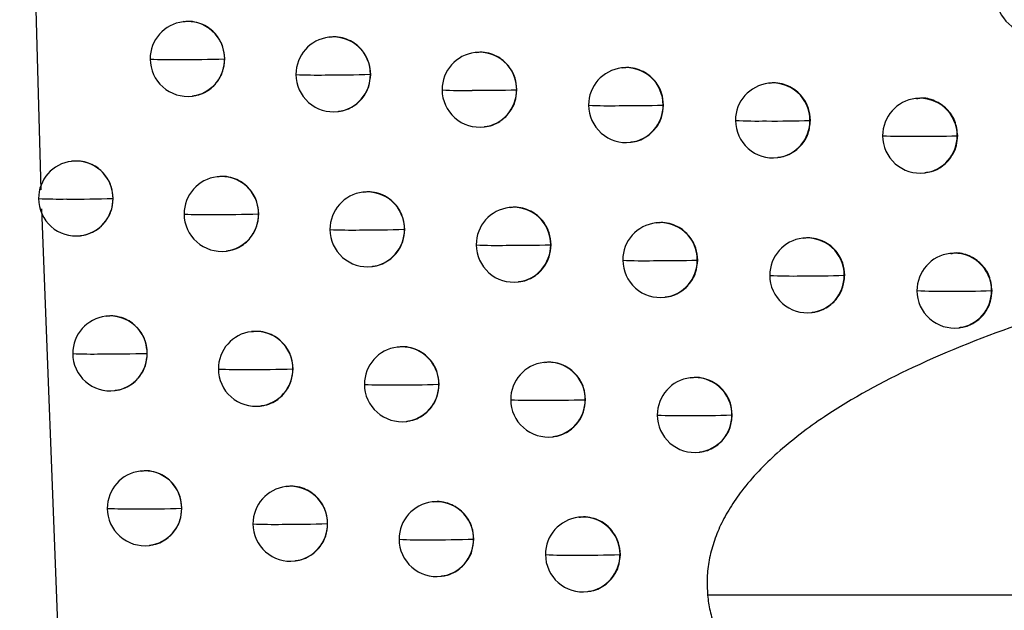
# Model space of a CAD drawing. Header units: millimetres. Extents: x 25 to 1229, y -261 to 1180.
# Tile 155 of 224: x 654 to 668, y 330 to 338. Entities that reach past the tile are written whole.
import ezdxf

# ---------------------------------------------------------------- set-up
doc = ezdxf.new("R2010")
doc.units = ezdxf.units.MM

msp = doc.modelspace()

# ---------------------------------------------------------------- linework, layer by layer
at = {"color": 7, "linetype": 'Continuous', "lineweight": 25}
for p, q in [((654.498, 345.73), (654.781, 335.815)), ((656.687, 338.063), (656.678, 338.062)), ((658.632, 337.857), (658.624, 337.856)), ((660.581, 337.651), (660.573, 337.65)), ((657.233, 337.565), (657.232, 337.565)), ((659.18, 337.359), (659.178, 337.359)), ((662.536, 337.446), (662.528, 337.445)), ((664.495, 337.242), (664.487, 337.241)), ((656.797, 337.069), (656.804, 337.07)), ((661.131, 337.154), (661.127, 337.154)), ((663.087, 336.949), (663.082, 336.949)), ((666.458, 337.038), (666.451, 337.037)), ((658.743, 336.863), (658.749, 336.863)), ((665.047, 336.745), (665.041, 336.744)), ((665.041, 336.744), (665.041, 336.744)), ((660.692, 336.657), (660.699, 336.658)), ((667.012, 336.541), (667.005, 336.54)), ((667.005, 336.54), (667.005, 336.54)), ((662.647, 336.452), (662.654, 336.453)), ((655.198, 336.199), (655.189, 336.198)), ((664.606, 336.248), (664.613, 336.249)), ((666.57, 336.044), (666.577, 336.045)), ((657.139, 335.992), (657.131, 335.991)), ((659.086, 335.786), (659.078, 335.785)), ((655.744, 335.701), (655.743, 335.701)), ((654.789, 335.562), (655.176, 325.575)), ((657.687, 335.495), (657.685, 335.495)), ((661.037, 335.581), (661.029, 335.58)), ((662.992, 335.376), (662.984, 335.375)), ((659.634, 335.289), (659.632, 335.289)), ((655.308, 335.205), (655.315, 335.206)), ((664.952, 335.172), (664.944, 335.171)), ((657.25, 334.999), (657.257, 334.999)), ((661.586, 335.084), (661.583, 335.084)), ((666.916, 334.968), (666.909, 334.967)), ((663.543, 334.879), (663.538, 334.879)), ((659.197, 334.793), (659.203, 334.793)), ((661.148, 334.587), (661.154, 334.588)), ((665.498, 334.675), (665.498, 334.675)), ((665.504, 334.675), (665.498, 334.675)), ((667.47, 334.472), (667.463, 334.471)), ((667.463, 334.471), (667.463, 334.471)), ((663.103, 334.382), (663.11, 334.383)), ((665.063, 334.178), (665.07, 334.179)), ((655.654, 334.13), (655.645, 334.128)), ((657.597, 333.923), (657.589, 333.922)), ((667.028, 333.974), (667.035, 333.975)), ((659.544, 333.717), (659.536, 333.716)), ((656.2, 333.632), (656.199, 333.632)), ((658.144, 333.426), (658.143, 333.426)), ((661.496, 333.512), (661.488, 333.511)), ((663.453, 333.307), (663.445, 333.306)), ((655.764, 333.136), (655.771, 333.136)), ((660.093, 333.22), (660.09, 333.22)), ((662.046, 333.015), (662.042, 333.015)), ((657.708, 332.929), (657.714, 332.93)), ((664.004, 332.811), (663.999, 332.81)), ((659.655, 332.723), (659.662, 332.724)), ((661.607, 332.518), (661.614, 332.519)), ((663.564, 332.313), (663.571, 332.314)), ((656.115, 332.061), (656.106, 332.06)), ((658.059, 331.855), (658.05, 331.854)), ((656.661, 331.564), (656.66, 331.564)), ((660.007, 331.649), (659.999, 331.648)), ((661.96, 331.444), (661.952, 331.443)), ((658.606, 331.358), (658.604, 331.357)), ((656.225, 331.067), (656.231, 331.068)), ((660.556, 331.152), (660.553, 331.152)), ((662.511, 330.947), (662.506, 330.947)), ((658.169, 330.861), (658.176, 330.862)), ((660.118, 330.655), (660.125, 330.656)), ((662.071, 330.45), (662.078, 330.451)), ((674.699, 330.403), (663.675, 330.403))]:
    msp.add_line(p, q, dxfattribs=at)
at = {"color": 7, "linetype": 'Continuous', "lineweight": 25, "flags": 128}
for points in [[(663.538, 334.879), (663.538, 334.879), (663.538, 334.879), (663.538, 334.879), (663.538, 334.879), (663.538, 334.879), (663.538, 334.879), (663.538, 334.879), (663.538, 334.879)], [(663.999, 332.81), (663.999, 332.81), (663.999, 332.81), (663.999, 332.81), (663.999, 332.81), (663.999, 332.81), (663.999, 332.81), (663.999, 332.81), (663.999, 332.81)]]:
    msp.add_lwpolyline(points, dxfattribs=at)
at = {"color": 7, "linetype": 'Continuous', "lineweight": 25}
for centre, radius, start, end in [((668.024, 338.408), 0.5, 180.1127, 276.8344), ((656.738, 337.565), 0.5, 96.8344, 180.1892), ((656.735, 337.567), 0.498, 359.8536, 96.4948), ((658.683, 337.359), 0.5, 96.8344, 180.1831), ((658.68, 337.361), 0.498, 359.843, 96.4947), ((660.633, 337.154), 0.5, 96.8344, 180.1733), ((660.63, 337.156), 0.498, 359.8307, 96.4946), ((656.738, 337.565), 0.5, 180.1892, 276.8344), ((656.509, 343.116), 5.559, 267.2085, 271.1647), ((656.732, 352.982), 15.424, 269.589, 271.8583), ((656.736, 337.561), 0.496, 277.0816, 0.4596), ((656.727, 337.564), 0.505, 0.1487, 0.2186), ((658.683, 337.359), 0.5, 180.1831, 276.8344), ((658.46, 342.855), 5.505, 267.119, 271.195), ((658.685, 351.988), 14.636, 269.568, 271.9293), ((658.681, 337.355), 0.496, 277.0816, 0.4597), ((658.672, 337.358), 0.505, 0.1487, 0.208), ((662.587, 336.949), 0.5, 96.8344, 180.1604), ((662.584, 336.951), 0.498, 359.8174, 96.4945), ((664.547, 336.744), 0.5, 96.8344, 180.1452), ((664.543, 336.746), 0.498, 359.8037, 96.4944), ((660.633, 337.154), 0.5, 180.1733, 276.8344), ((660.416, 342.686), 5.542, 267.0765, 271.2053), ((660.642, 351.272), 14.126, 269.5539, 271.969), ((660.631, 337.15), 0.496, 277.0816, 0.4597), ((660.622, 337.152), 0.505, 0.1487, 0.1957), ((662.587, 336.949), 0.5, 180.1604, 276.8344), ((662.376, 342.607), 5.667, 267.0805, 271.1963), ((662.604, 350.795), 13.854, 269.5468, 271.9775), ((662.586, 336.945), 0.496, 277.0816, 0.4597), ((662.577, 336.947), 0.505, 0.1487, 0.1824), ((666.51, 336.54), 0.5, 96.8344, 180.1282), ((666.507, 336.542), 0.498, 359.7903, 96.4943), ((664.547, 336.744), 0.5, 180.1452, 276.8344), ((664.341, 342.621), 5.885, 267.1302, 271.1688), ((664.57, 350.539), 13.803, 269.5471, 271.9546), ((664.545, 336.74), 0.496, 277.0815, 0.4597), ((666.541, 350.511), 13.979, 269.555, 271.9003), ((666.509, 336.536), 0.496, 277.0815, 0.4598), ((666.51, 336.54), 0.5, 180.1282, 276.8344), ((666.311, 342.743), 6.211, 267.225, 271.1232), ((655.249, 335.701), 0.5, 96.8344, 180.1911), ((655.246, 335.703), 0.498, 359.86, 96.4949), ((657.191, 335.495), 0.5, 96.8344, 180.1883), ((657.187, 335.497), 0.498, 359.8511, 96.4948), ((659.137, 335.289), 0.5, 96.8344, 180.1814), ((659.134, 335.291), 0.498, 359.8402, 96.4947), ((655.249, 335.701), 0.5, 180.1911, 276.8344), ((655.015, 341.351), 5.657, 267.2999, 271.1314), ((655.238, 351.88), 16.186, 269.6078, 271.7898), ((655.247, 335.697), 0.496, 277.0816, 0.4596), ((655.238, 335.7), 0.505, 0.1487, 0.2249), ((657.191, 335.495), 0.5, 180.1883, 276.8344), ((656.963, 341.01), 5.524, 267.1742, 271.1772), ((657.187, 350.64), 15.152, 269.5819, 271.8841), ((657.189, 335.491), 0.496, 277.0816, 0.4596), ((657.18, 335.494), 0.505, 0.1487, 0.2161), ((661.088, 335.084), 0.5, 96.8344, 180.1711), ((661.085, 335.086), 0.498, 359.8278, 96.4946), ((663.044, 334.879), 0.5, 96.8344, 180.1579), ((663.04, 334.881), 0.498, 359.8145, 96.4945), ((659.137, 335.289), 0.5, 180.1814, 276.8344), ((658.915, 340.77), 5.49, 267.0954, 271.2029), ((659.141, 349.723), 14.442, 269.5626, 271.9479), ((659.135, 335.285), 0.496, 277.0816, 0.4597), ((659.126, 335.288), 0.505, 0.1487, 0.2052), ((665.004, 334.675), 0.5, 96.8344, 180.1424), ((665.001, 334.676), 0.498, 359.801, 96.4944), ((661.088, 335.084), 0.5, 180.1711, 276.8344), ((660.872, 340.618), 5.543, 267.0627, 271.2092), ((661.099, 349.067), 13.991, 269.5499, 271.9809), ((661.086, 335.08), 0.496, 277.0816, 0.4597), ((661.077, 335.082), 0.505, 0.1487, 0.1928), ((666.968, 334.471), 0.5, 96.8344, 180.1254), ((666.965, 334.473), 0.498, 359.7878, 96.4943), ((663.044, 334.879), 0.5, 180.1579, 276.8344), ((662.834, 340.553), 5.683, 267.0754, 271.1968), ((663.062, 348.637), 13.766, 269.5443, 271.9833), ((663.042, 334.875), 0.496, 277.0816, 0.4597), ((665.004, 334.675), 0.5, 180.1424, 276.8344), ((664.8, 340.581), 5.915, 267.1329, 271.1662), ((665.029, 348.423), 13.756, 269.546, 271.955), ((665.002, 334.671), 0.496, 277.0815, 0.4597), ((666.968, 334.471), 0.5, 180.1254, 276.8344), ((666.77, 340.719), 6.256, 267.2345, 271.118), ((667.001, 348.433), 13.97, 269.5551, 271.8958), ((666.967, 334.467), 0.496, 277.0815, 0.4598), ((655.705, 333.632), 0.5, 96.8344, 180.191), ((655.702, 333.634), 0.498, 359.8578, 96.4948), ((657.648, 333.426), 0.5, 96.8344, 180.1873), ((657.645, 333.428), 0.498, 359.8486, 96.4948), ((659.596, 333.22), 0.5, 96.8344, 180.1797), ((659.592, 333.222), 0.498, 359.8374, 96.4947), ((655.705, 333.632), 0.5, 180.191, 276.8344), ((655.473, 339.226), 5.602, 267.2567, 271.1476), ((655.696, 349.465), 15.84, 269.5994, 271.8215), ((655.703, 333.628), 0.496, 277.0816, 0.4596), ((655.694, 333.631), 0.505, 0.1487, 0.2228), ((657.648, 333.426), 0.5, 180.1873, 276.8344), ((657.422, 338.911), 5.494, 267.1426, 271.1885), ((657.646, 348.321), 14.903, 269.5752, 271.9082), ((657.646, 333.422), 0.496, 277.0816, 0.4597), ((657.637, 333.424), 0.505, 0.1487, 0.2135), ((661.548, 333.015), 0.5, 96.8344, 180.1688), ((661.545, 333.017), 0.498, 359.8249, 96.4946), ((663.504, 332.81), 0.5, 96.8344, 180.1553), ((663.501, 332.812), 0.498, 359.8116, 96.4945), ((659.596, 333.22), 0.5, 180.1797, 276.8344), ((659.375, 338.69), 5.479, 267.0742, 271.2099), ((659.601, 347.476), 14.264, 269.5574, 271.9649), ((659.594, 333.216), 0.496, 277.0816, 0.4597), ((659.585, 333.219), 0.505, 0.1487, 0.2024), ((661.548, 333.015), 0.5, 180.1688, 276.8344), ((661.333, 338.554), 5.548, 267.0509, 271.2124), ((661.56, 346.874), 13.868, 269.5463, 271.9915), ((661.546, 333.011), 0.496, 277.0816, 0.4597), ((661.537, 333.013), 0.505, 0.1487, 0.1899), ((663.504, 332.81), 0.5, 180.1553, 276.8344), ((663.296, 338.503), 5.702, 267.0721, 271.1966), ((663.524, 346.49), 13.688, 269.5422, 271.988), ((663.503, 332.806), 0.496, 277.0816, 0.4597), ((656.166, 331.564), 0.5, 96.8344, 180.1906), ((656.162, 331.566), 0.498, 359.8556, 96.4948), ((658.11, 331.357), 0.5, 96.8344, 180.186), ((658.107, 331.359), 0.498, 359.8459, 96.4947), ((656.166, 331.564), 0.5, 180.1906, 276.8344), ((655.935, 337.11), 5.554, 267.2165, 271.1626), ((656.159, 347.079), 15.523, 269.5915, 271.8512), ((656.164, 331.56), 0.496, 277.0816, 0.4596), ((656.155, 331.562), 0.505, 0.1487, 0.2205), ((660.059, 331.152), 0.5, 96.8344, 180.1778), ((660.055, 331.154), 0.498, 359.8345, 96.4946), ((662.012, 330.947), 0.5, 96.8344, 180.1665), ((662.009, 330.949), 0.498, 359.8219, 96.4945), ((658.11, 331.357), 0.5, 180.186, 276.8344), ((657.885, 336.818), 5.469, 267.1135, 271.1988), ((658.11, 346.024), 14.674, 269.5689, 271.9305), ((658.108, 331.353), 0.496, 277.0816, 0.4597), ((658.099, 331.356), 0.505, 0.1487, 0.2109), ((660.059, 331.152), 0.5, 180.1778, 276.8344), ((659.84, 336.614), 5.471, 267.0552, 271.2159), ((660.066, 345.244), 14.1, 269.5527, 271.9804), ((660.057, 331.148), 0.496, 277.0816, 0.4597), ((660.048, 331.15), 0.505, 0.1487, 0.1995), ((662.012, 330.947), 0.5, 180.1665, 276.8344), ((661.799, 336.494), 5.556, 267.0411, 271.2147), ((662.026, 344.694), 13.756, 269.543, 272.0008), ((662.01, 330.943), 0.496, 277.0816, 0.4597), ((662.001, 330.945), 0.505, 0.1487, 0.1869)]:
    msp.add_arc(centre, radius, start, end, dxfattribs=at)
for points, knots in [([(673.039, 337.799), (672.816, 338.815), (672.373, 340.84), (671.723, 343.868), (671.086, 346.874), (670.463, 349.86), (669.854, 352.824), (669.258, 355.767), (668.677, 358.689), (668.108, 361.589), (667.552, 364.468), (667.009, 367.325), (666.479, 370.161), (665.961, 372.974), (665.455, 375.766), (664.962, 378.536), (664.48, 381.285), (664.01, 384.011), (663.551, 386.715), (663.104, 389.398), (662.668, 392.058), (662.242, 394.696), (661.828, 397.312), (661.423, 399.906), (661.03, 402.477), (660.646, 405.026), (660.272, 407.553), (659.909, 410.057), (659.555, 412.539), (659.21, 414.998), (658.986, 416.63), (658.874, 417.442)], [0, 0, 0, 0, 0.038566, 0.07684, 0.114823, 0.152513, 0.189913, 0.22702, 0.263836, 0.30036, 0.336593, 0.372534, 0.408183, 0.44354, 0.478606, 0.513381, 0.547863, 0.582054, 0.615954, 0.649562, 0.682878, 0.715902, 0.748635, 0.781076, 0.813226, 0.845084, 0.87665, 0.907925, 0.938908, 0.9696, 1, 1, 1, 1]), ([(657.233, 337.565), (657.229, 337.618), (657.218, 337.731), (657.145, 337.864), (657.055, 337.957), (656.966, 338.016), (656.86, 338.055), (656.764, 338.071), (656.706, 338.062), (656.687, 338.059)], [0, 0, 0, 0, 0.185992, 0.40244, 0.522691, 0.650664, 0.786361, 0.929784, 1, 1, 1, 1]), ([(659.18, 337.359), (659.175, 337.412), (659.164, 337.526), (659.09, 337.658), (659, 337.751), (658.911, 337.811), (658.805, 337.849), (658.709, 337.865), (658.651, 337.856), (658.632, 337.853)], [0, 0, 0, 0, 0.187055, 0.403886, 0.524063, 0.651778, 0.787032, 0.929825, 1, 1, 1, 1]), ([(661.131, 337.154), (661.126, 337.207), (661.115, 337.321), (661.04, 337.454), (660.949, 337.546), (660.86, 337.605), (660.755, 337.644), (660.659, 337.66), (660.601, 337.65), (660.582, 337.647)], [0, 0, 0, 0, 0.188249, 0.405502, 0.52559, 0.653013, 0.787767, 0.929853, 1, 1, 1, 1]), ([(656.803, 337.073), (656.822, 337.075), (656.877, 337.079), (656.962, 337.114), (657.051, 337.17), (657.142, 337.262), (657.218, 337.395), (657.229, 337.511), (657.233, 337.565)], [0, 0, 0, 0, 0.080328, 0.235092, 0.382133, 0.521458, 0.775906, 1, 1, 1, 1]), ([(658.749, 336.867), (658.767, 336.868), (658.822, 336.873), (658.907, 336.907), (658.996, 336.963), (659.087, 337.055), (659.164, 337.188), (659.175, 337.305), (659.18, 337.359)], [0, 0, 0, 0, 0.079452, 0.233544, 0.380187, 0.519384, 0.774365, 1, 1, 1, 1]), ([(663.087, 336.949), (663.082, 337.003), (663.071, 337.117), (662.995, 337.25), (662.904, 337.342), (662.814, 337.401), (662.709, 337.439), (662.613, 337.455), (662.555, 337.445), (662.536, 337.442)], [0, 0, 0, 0, 0.189795, 0.40758, 0.527548, 0.654587, 0.788696, 0.929871, 1, 1, 1, 1]), ([(665.047, 336.745), (665.042, 336.799), (665.031, 336.915), (664.953, 337.048), (664.861, 337.14), (664.772, 337.198), (664.667, 337.235), (664.572, 337.25), (664.514, 337.241), (664.495, 337.238)], [0, 0, 0, 0, 0.19259, 0.411318, 0.53106, 0.657404, 0.790346, 0.929882, 1, 1, 1, 1]), ([(660.699, 336.661), (660.717, 336.663), (660.772, 336.667), (660.856, 336.701), (660.945, 336.757), (661.037, 336.848), (661.115, 336.981), (661.126, 337.099), (661.131, 337.154)], [0, 0, 0, 0, 0.07788, 0.230817, 0.376772, 0.515746, 0.771649, 1, 1, 1, 1]), ([(662.653, 336.456), (662.671, 336.458), (662.725, 336.462), (662.808, 336.495), (662.896, 336.549), (662.99, 336.639), (663.07, 336.774), (663.081, 336.893), (663.087, 336.949)], [0, 0, 0, 0, 0.074849, 0.225603, 0.370253, 0.508801, 0.766452, 1, 1, 1, 1]), ([(667.012, 336.541), (667.004, 336.607), (666.989, 336.737), (666.874, 336.905), (666.711, 337.012), (666.56, 337.054), (666.479, 337.034), (666.46, 337.03)], [0, 0, 0, 0, 0.232594, 0.465187, 0.697781, 0.930374, 1, 1, 1, 1]), ([(664.613, 336.252), (664.629, 336.253), (664.68, 336.257), (664.76, 336.287), (664.848, 336.338), (664.943, 336.426), (665.029, 336.562), (665.041, 336.685), (665.047, 336.745)], [0, 0, 0, 0, 0.067867, 0.213637, 0.355307, 0.492878, 0.754531, 1, 1, 1, 1]), ([(666.576, 336.049), (666.602, 336.052), (666.686, 336.06), (666.794, 336.119), (666.89, 336.206), (666.955, 336.298), (667.002, 336.412), (667.009, 336.497), (667.012, 336.541)], [0, 0, 0, 0, 0.108859, 0.352184, 0.49425, 0.649585, 0.818173, 1, 1, 1, 1]), ([(655.744, 335.701), (655.739, 335.752), (655.73, 335.86), (655.648, 336.016), (655.533, 336.122), (655.413, 336.179), (655.308, 336.205), (655.235, 336.2), (655.198, 336.198)], [0, 0, 0, 0, 0.179807, 0.383254, 0.610391, 0.733502, 0.862632, 1, 1, 1, 1]), ([(657.687, 335.495), (657.682, 335.548), (657.671, 335.661), (657.598, 335.794), (657.508, 335.886), (657.418, 335.946), (657.313, 335.985), (657.217, 336.001), (657.159, 335.992), (657.14, 335.989)], [0, 0, 0, 0, 0.186222, 0.402755, 0.522991, 0.650909, 0.78651, 0.929796, 1, 1, 1, 1]), ([(659.634, 335.289), (659.629, 335.342), (659.619, 335.456), (659.544, 335.589), (659.454, 335.681), (659.365, 335.741), (659.259, 335.779), (659.163, 335.795), (659.105, 335.786), (659.086, 335.783)], [0, 0, 0, 0, 0.1873007, 0.4042203, 0.5243797, 0.6520351, 0.7871865, 0.9298329, 1, 1, 1, 1]), ([(655.315, 335.207), (655.319, 335.207), (655.356, 335.207), (655.424, 335.23), (655.538, 335.284), (655.649, 335.389), (655.73, 335.542), (655.739, 335.65), (655.744, 335.701)], [0, 0, 0, 0, 0.017377, 0.159957, 0.296961, 0.553165, 0.787475, 1, 1, 1, 1]), ([(657.256, 335.003), (657.275, 335.004), (657.33, 335.009), (657.415, 335.044), (657.504, 335.1), (657.595, 335.191), (657.671, 335.325), (657.682, 335.441), (657.687, 335.495)], [0, 0, 0, 0, 0.080216, 0.234884, 0.381868, 0.521176, 0.775698, 1, 1, 1, 1]), ([(661.586, 335.084), (661.581, 335.137), (661.571, 335.252), (661.496, 335.384), (661.405, 335.477), (661.315, 335.536), (661.21, 335.574), (661.114, 335.59), (661.056, 335.58), (661.037, 335.577)], [0, 0, 0, 0, 0.18854, 0.405894, 0.525961, 0.653311, 0.787945, 0.929858, 1, 1, 1, 1]), ([(663.543, 334.879), (663.538, 334.933), (663.527, 335.048), (663.451, 335.181), (663.36, 335.273), (663.27, 335.331), (663.165, 335.369), (663.069, 335.385), (663.012, 335.375), (662.992, 335.372)], [0, 0, 0, 0, 0.190219, 0.408148, 0.528082, 0.655016, 0.788948, 0.929874, 1, 1, 1, 1]), ([(659.203, 334.797), (659.221, 334.798), (659.276, 334.803), (659.361, 334.837), (659.45, 334.893), (659.542, 334.985), (659.619, 335.118), (659.629, 335.235), (659.634, 335.289)], [0, 0, 0, 0, 0.079243, 0.233174, 0.379721, 0.518888, 0.773996, 1, 1, 1, 1]), ([(673.587, 335.339), (673.386, 335.309), (672.988, 335.25), (672.398, 335.152), (671.822, 335.048), (671.261, 334.938), (670.393, 334.754), (669.265, 334.478), (667.824, 334.036), (666.476, 333.506), (665.375, 332.91), (664.618, 332.34), (664.208, 331.913), (663.973, 331.576), (663.846, 331.344), (663.752, 331.11), (663.692, 330.875), (663.662, 330.638), (663.671, 330.481), (663.675, 330.403)], [0, 0, 0, 0, 0.051683, 0.102295, 0.151846, 0.200348, 0.247813, 0.377411, 0.496042, 0.631877, 0.746833, 0.814499, 0.873049, 0.896653, 0.918873, 0.939984, 0.960301, 0.98018, 1, 1, 1, 1]), ([(665.504, 334.675), (665.499, 334.73), (665.488, 334.846), (665.41, 334.979), (665.318, 335.071), (665.228, 335.128), (665.124, 335.165), (665.029, 335.181), (664.972, 335.171), (664.952, 335.168)], [0, 0, 0, 0, 0.1936255, 0.4127009, 0.5323584, 0.6584438, 0.7909536, 0.9298844, 1, 1, 1, 1]), ([(661.154, 334.591), (661.172, 334.593), (661.227, 334.597), (661.311, 334.631), (661.4, 334.686), (661.492, 334.777), (661.57, 334.911), (661.581, 335.029), (661.586, 335.084)], [0, 0, 0, 0, 0.077483, 0.230128, 0.375908, 0.514826, 0.770961, 1, 1, 1, 1]), ([(667.47, 334.472), (667.463, 334.537), (667.447, 334.668), (667.333, 334.835), (667.17, 334.942), (667.018, 334.985), (666.937, 334.965), (666.918, 334.96)], [0, 0, 0, 0, 0.232594, 0.465187, 0.697781, 0.930374, 1, 1, 1, 1]), ([(663.11, 334.386), (663.127, 334.388), (663.18, 334.392), (663.263, 334.425), (663.352, 334.478), (663.445, 334.568), (663.526, 334.703), (663.538, 334.822), (663.543, 334.879)], [0, 0, 0, 0, 0.074009, 0.224159, 0.368449, 0.506878, 0.765013, 1, 1, 1, 1]), ([(665.07, 334.182), (665.086, 334.183), (665.135, 334.187), (665.215, 334.216), (665.302, 334.267), (665.399, 334.354), (665.485, 334.491), (665.498, 334.615), (665.504, 334.675)], [0, 0, 0, 0, 0.065553, 0.209675, 0.35036, 0.487608, 0.750586, 1, 1, 1, 1]), ([(667.035, 333.979), (667.055, 333.981), (667.132, 333.988), (667.236, 334.039), (667.336, 334.122), (667.406, 334.215), (667.459, 334.334), (667.466, 334.424), (667.47, 334.472)], [0, 0, 0, 0, 0.0869321, 0.3230315, 0.4669283, 0.6277386, 0.8054381, 1, 1, 1, 1]), ([(656.2, 333.632), (656.195, 333.684), (656.185, 333.798), (656.112, 333.93), (656.022, 334.023), (655.933, 334.083), (655.828, 334.122), (655.731, 334.138), (655.673, 334.129), (655.654, 334.126)], [0, 0, 0, 0, 0.185435, 0.401681, 0.521969, 0.650074, 0.786, 0.929749, 1, 1, 1, 1]), ([(658.144, 333.426), (658.139, 333.478), (658.129, 333.592), (658.055, 333.724), (657.965, 333.817), (657.876, 333.877), (657.77, 333.916), (657.674, 333.932), (657.616, 333.922), (657.597, 333.919)], [0, 0, 0, 0, 0.186456, 0.403075, 0.523295, 0.651156, 0.78666, 0.929807, 1, 1, 1, 1]), ([(660.093, 333.22), (660.088, 333.273), (660.078, 333.387), (660.003, 333.52), (659.912, 333.612), (659.823, 333.672), (659.718, 333.71), (659.622, 333.726), (659.564, 333.717), (659.545, 333.714)], [0, 0, 0, 0, 0.187555, 0.404566, 0.524707, 0.6523, 0.787345, 0.92984, 1, 1, 1, 1]), ([(655.77, 333.14), (655.789, 333.141), (655.845, 333.146), (655.93, 333.181), (656.018, 333.237), (656.109, 333.329), (656.185, 333.462), (656.195, 333.578), (656.2, 333.632)], [0, 0, 0, 0, 0.0806979, 0.2357479, 0.3829576, 0.5223365, 0.7765577, 1, 1, 1, 1]), ([(657.714, 332.933), (657.732, 332.935), (657.788, 332.94), (657.873, 332.974), (657.961, 333.03), (658.053, 333.122), (658.129, 333.255), (658.139, 333.371), (658.144, 333.426)], [0, 0, 0, 0, 0.080088, 0.23465, 0.381572, 0.52086, 0.775465, 1, 1, 1, 1]), ([(662.046, 333.015), (662.041, 333.068), (662.031, 333.183), (661.955, 333.315), (661.864, 333.408), (661.775, 333.467), (661.67, 333.505), (661.574, 333.521), (661.516, 333.511), (661.497, 333.508)], [0, 0, 0, 0, 0.1888514, 0.4063131, 0.5263555, 0.6536295, 0.7881327, 0.9298624, 1, 1, 1, 1]), ([(664.004, 332.811), (663.999, 332.864), (663.988, 332.979), (663.912, 333.112), (663.82, 333.204), (663.731, 333.263), (663.626, 333.301), (663.53, 333.316), (663.472, 333.307), (663.453, 333.303)], [0, 0, 0, 0, 0.190703, 0.408797, 0.528692, 0.655506, 0.789235, 0.929877, 1, 1, 1, 1]), ([(659.661, 332.728), (659.68, 332.729), (659.735, 332.734), (659.82, 332.768), (659.908, 332.824), (660, 332.915), (660.077, 333.049), (660.088, 333.165), (660.093, 333.22)], [0, 0, 0, 0, 0.079005, 0.232756, 0.379197, 0.518329, 0.773579, 1, 1, 1, 1]), ([(661.614, 332.522), (661.632, 332.524), (661.686, 332.528), (661.77, 332.562), (661.859, 332.617), (661.951, 332.708), (662.03, 332.842), (662.041, 332.959), (662.046, 333.015)], [0, 0, 0, 0, 0.077025, 0.229337, 0.374919, 0.513772, 0.770173, 1, 1, 1, 1]), ([(663.57, 332.317), (663.588, 332.319), (663.64, 332.323), (663.723, 332.355), (663.811, 332.409), (663.905, 332.498), (663.987, 332.633), (663.998, 332.753), (664.004, 332.811)], [0, 0, 0, 0, 0.073011, 0.222445, 0.366307, 0.504596, 0.763304, 1, 1, 1, 1]), ([(656.661, 331.564), (656.656, 331.616), (656.646, 331.73), (656.573, 331.862), (656.483, 331.955), (656.394, 332.015), (656.288, 332.054), (656.192, 332.07), (656.134, 332.06), (656.115, 332.057)], [0, 0, 0, 0, 0.185665, 0.4019963, 0.5222702, 0.6503209, 0.7861519, 0.9297648, 1, 1, 1, 1]), ([(658.606, 331.358), (658.602, 331.41), (658.591, 331.524), (658.517, 331.656), (658.427, 331.749), (658.338, 331.809), (658.232, 331.848), (658.136, 331.864), (658.078, 331.854), (658.059, 331.851)], [0, 0, 0, 0, 0.186694, 0.4034, 0.523604, 0.651407, 0.786812, 0.929817, 1, 1, 1, 1]), ([(656.231, 331.071), (656.25, 331.073), (656.305, 331.078), (656.39, 331.112), (656.479, 331.169), (656.57, 331.261), (656.646, 331.394), (656.656, 331.509), (656.661, 331.564)], [0, 0, 0, 0, 0.080622, 0.2356, 0.382768, 0.522134, 0.77641, 1, 1, 1, 1]), ([(660.556, 331.152), (660.551, 331.205), (660.541, 331.319), (660.466, 331.452), (660.375, 331.544), (660.286, 331.603), (660.181, 331.642), (660.085, 331.658), (660.027, 331.649), (660.008, 331.645)], [0, 0, 0, 0, 0.18782, 0.404924, 0.525046, 0.652574, 0.787508, 0.929847, 1, 1, 1, 1]), ([(662.511, 330.947), (662.506, 331), (662.495, 331.115), (662.42, 331.248), (662.328, 331.34), (662.239, 331.399), (662.134, 331.437), (662.038, 331.453), (661.98, 331.443), (661.961, 331.44)], [0, 0, 0, 0, 0.1891875, 0.406765, 0.5267813, 0.6539721, 0.7883348, 0.9298665, 1, 1, 1, 1]), ([(658.176, 330.865), (658.194, 330.867), (658.25, 330.871), (658.334, 330.906), (658.423, 330.962), (658.515, 331.054), (658.591, 331.187), (658.602, 331.303), (658.606, 331.358)], [0, 0, 0, 0, 0.079942, 0.234387, 0.381241, 0.520506, 0.775203, 1, 1, 1, 1]), ([(660.124, 330.66), (660.143, 330.661), (660.198, 330.666), (660.282, 330.7), (660.371, 330.755), (660.463, 330.847), (660.541, 330.98), (660.551, 331.097), (660.556, 331.152)], [0, 0, 0, 0, 0.078735, 0.232283, 0.378603, 0.517696, 0.773107, 1, 1, 1, 1]), ([(662.078, 330.454), (662.096, 330.456), (662.15, 330.46), (662.234, 330.494), (662.322, 330.548), (662.415, 330.639), (662.494, 330.773), (662.505, 330.891), (662.511, 330.947)], [0, 0, 0, 0, 0.076497, 0.228426, 0.373779, 0.512556, 0.769264, 1, 1, 1, 1]), ([(663.675, 330.403), (663.679, 330.368), (663.687, 330.298), (663.707, 330.193), (663.734, 330.088), (663.777, 329.95), (663.845, 329.783), (663.976, 329.535), (664.182, 329.242), (664.553, 328.839), (665.109, 328.387), (665.801, 327.959), (666.53, 327.589), (667.27, 327.269), (668.087, 326.964), (668.663, 326.784), (668.962, 326.691)], [0, 0, 0, 0, 0.015405, 0.031041, 0.046966, 0.063234, 0.094407, 0.126489, 0.186492, 0.252313, 0.368743, 0.502969, 0.612823, 0.732057, 0.861022, 1, 1, 1, 1])]:
    msp.add_open_spline(points, degree=3, knots=knots, dxfattribs=at)

doc.saveas('drawing.dxf')
